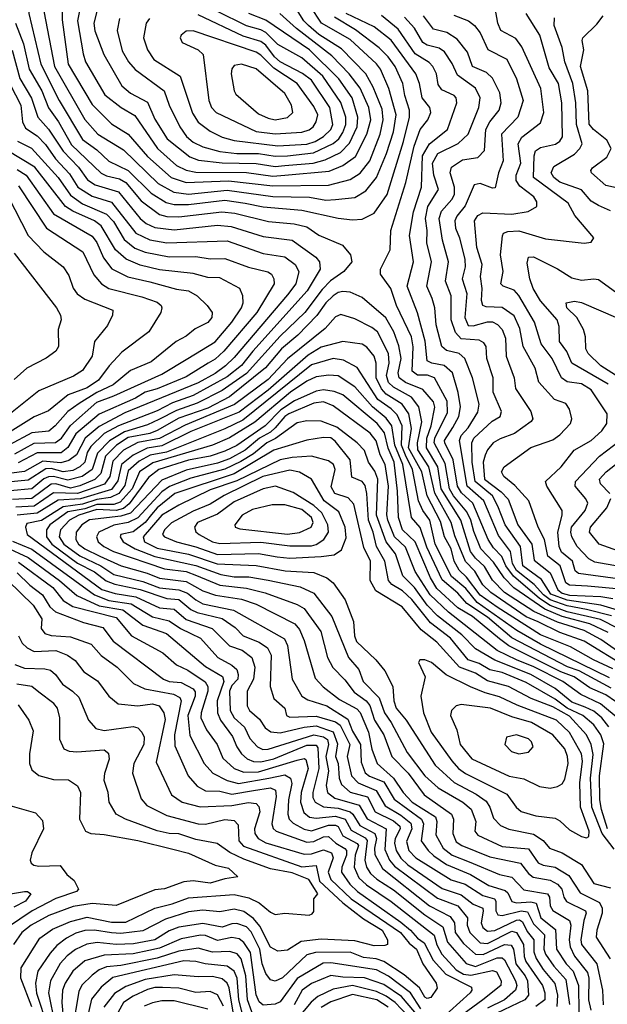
# Model space of a CAD drawing. Extents: x 1308313 to 1441400, y 959662 to 1036319.
# Tile 117 of 256: x 1369035 to 1371472, y 986597 to 990680. Entities that reach past the tile are written whole.
import ezdxf

# ---------------------------------------------------------------- set-up
doc = ezdxf.new("R2010")
doc.units = 0

msp = doc.modelspace()

# ---------------------------------------------------------------- linework, layer by layer
at = {"layer": '0CON10XD'}
for points in [[(1369025, 991252.4), (1369085, 991231.6), (1369245, 991188.4), (1369279.4, 991165), (1369296.2, 991125), (1369301, 991051), (1369325.8, 990885.8), (1369322.1, 990835), (1369292, 990768), (1369275.2, 990675), (1369297.7, 990537.7), (1369307.5, 990505), (1369388, 990368), (1369455.1, 990315.1), (1369512.4, 990282.4), (1369606, 990146), (1369685.8, 990075), (1369725.5, 990055.5), (1369765, 990047.4), (1369975, 990045.8), (1370085, 990031.1)], [(1368905, 991190.1), (1369115, 991093.8), (1369134.8, 991065), (1369142, 991025), (1369137.9, 990852.1), (1369135.6, 990715), (1369179.3, 990485), (1369305, 990266.3), (1369359.5, 990205), (1369465, 990139.6), (1369609.8, 989999.8), (1369674.1, 989964.1), (1369735, 989956.8), (1369895, 989972.7), (1370085, 989946.8), (1370236.4, 989943.6), (1370305, 989931.9)], [(1369025, 991194.9), (1369165, 991147.7), (1369198.6, 991125), (1369206.1, 991105), (1369215.2, 991024.8), (1369212.2, 990912.2), (1369221.1, 990835), (1369211.2, 990765), (1369210.8, 990679.2), (1369236.6, 990495), (1369335, 990327.5), (1369415, 990248.1), (1369485, 990205.7), (1369565, 990112.7), (1369662.7, 990025), (1369725, 990004.9), (1369901.2, 990011.2), (1370085, 989990.7)], [(1368964.7, 991105), (1369055, 991045.7), (1369071.6, 991021.6), (1369073, 990705), (1369122.9, 990495), (1369198.5, 990345), (1369295, 990183.5), (1369355, 990139.8), (1369405, 990093.6), (1369485, 990054.8), (1369580.5, 989960.5), (1369641.8, 989921.8), (1369675, 989913.6), (1369735, 989913.3), (1369885, 989930.7), (1369970.4, 989919.6), (1370045, 989903.1), (1370205, 989889.9), (1370355, 989856.1), (1370415, 989849.5)], [(1369357.7, 990725), (1369343, 990665), (1369345.9, 990634.1), (1369384, 990535), (1369459.2, 990405), (1369495, 990374.8), (1369565, 990337.1), (1369595, 990267.5), (1369646.2, 990185), (1369740.6, 990110.6), (1369777.1, 990097.1), (1369875, 990085.7), (1370015, 990083.3), (1370095, 990070.9)], [(1370105, 990157.3), (1370225, 990164), (1370260.8, 990175), (1370295.2, 990195), (1370325, 990223.8), (1370333.2, 990245), (1370320.6, 990315), (1370245, 990429.3), (1370207.1, 990457.1), (1370114.8, 990505), (1370092.1, 990525), (1370055, 990573.7), (1370035, 990588.8), (1369961, 990611), (1369775, 990700.1)], [(1370095, 990113.6), (1370145, 990114.9), (1370252.9, 990127.1), (1370335, 990166), (1370357.9, 990185), (1370375, 990211.7), (1370386.7, 990245), (1370388, 990275), (1370366.8, 990336.8), (1370291.6, 990445), (1370205, 990521), (1370105, 990577.3), (1370055, 990626.4), (1370035, 990637.5), (1369975, 990653.8), (1369852.5, 990715)], [(1370095, 990070.9), (1370135, 990074.7), (1370251.4, 990085), (1370302, 990098), (1370365, 990128.4), (1370402.2, 990167.8), (1370433.8, 990235), (1370437.7, 990275), (1370413.1, 990355), (1370358.2, 990435), (1370236.4, 990555), (1370055, 990678.4), (1369985, 990706)], [(1370085, 989990.7), (1370315, 989993.6), (1370405, 990017.4), (1370446.9, 990043.1), (1370487.2, 990095), (1370530.1, 990205), (1370542.7, 990265), (1370538.2, 990308.2), (1370500.4, 990400.4), (1370470.3, 990455), (1370368.8, 990558.8), (1370275, 990618.8), (1370232.4, 990655), (1370212.9, 990675), (1370183.4, 990723.4)], [(1370085, 990031.1), (1370135, 990034.9), (1370317.9, 990052.1), (1370375.3, 990074.7), (1370426.9, 990113.1), (1370474.9, 990205), (1370490.7, 990265), (1370482.4, 990315), (1370446.4, 990396.4), (1370401.8, 990455), (1370329.5, 990529.5), (1370182.9, 990642.9), (1370113.1, 990705)], [(1370305, 989931.9), (1370345, 989934.8), (1370425, 989943), (1370470.6, 989969.4), (1370515, 990025.3), (1370555.7, 990125), (1370585.4, 990215), (1370595.4, 990285), (1370565.5, 990395), (1370531.2, 990475), (1370515, 990496.5), (1370405, 990596.9), (1370286.4, 990665), (1370240.5, 990735)], [(1371475, 988138.8), (1371399.3, 988175), (1371284.9, 988204.9), (1371211.9, 988235), (1371083.9, 988323.9), (1371043.2, 988365), (1371000.3, 988430.3), (1370947.6, 988485), (1370917.7, 988557.7), (1370905.7, 988605), (1370889.3, 988639.3), (1370833.6, 988705), (1370816.9, 988735), (1370799.5, 988839.5), (1370753.6, 988925), (1370756.5, 988945), (1370808.6, 989051.4), (1370807.3, 989097.3), (1370755.3, 989195), (1370725.3, 989205.3), (1370685, 989205.8), (1370662.1, 989222.1), (1370667.1, 989322.9), (1370659.8, 989365), (1370597.1, 989495), (1370573.3, 989565), (1370530.8, 989625), (1370531.5, 989645), (1370571.6, 989725), (1370574.3, 989805), (1370636.8, 990005), (1370670.6, 990155), (1370696.2, 990223.8), (1370727.6, 990265), (1370740.4, 990295), (1370735.2, 990315), (1370704, 990355), (1370692.9, 990415), (1370677.5, 990455), (1370575.3, 990595.3), (1370505, 990649.5), (1370388.8, 990705)], [(1371516.4, 988155), (1371442.9, 988192.9), (1371305, 988224.8), (1371235, 988250.3), (1371189.8, 988279.8), (1371082.3, 988372.3), (1371051.3, 988415), (1371034, 988454), (1371000.1, 988490.1), (1370978.1, 988525), (1370914.4, 988675), (1370867.3, 988717.3), (1370850, 988745), (1370832.3, 988855), (1370797.4, 988925), (1370797.1, 988935), (1370831.1, 988988.9), (1370856.4, 989035), (1370862.3, 989075), (1370853.3, 989133.3), (1370829.7, 989215), (1370795.2, 989245.2), (1370744.2, 989255), (1370724.8, 989265), (1370716.5, 989346.5), (1370684.3, 989464.3), (1370642.2, 989575), (1370668.5, 989675), (1370652, 989785), (1370667.6, 989882.4), (1370700.7, 989985), (1370705.6, 990115), (1370734.7, 990165.3), (1370809.1, 990225), (1370847.6, 990335), (1370845.3, 990355), (1370837.1, 990365), (1370785, 990388.2), (1370769.7, 990410.3), (1370763, 990455), (1370748.7, 990485), (1370732.3, 990502.3), (1370675, 990538.8), (1370605, 990640.7), (1370535, 990696.4)], [(1370835, 990698.9), (1370895.6, 990675.6), (1370921.5, 990655), (1370944.7, 990625), (1370975.9, 990555.9), (1371055, 990515.4), (1371095.6, 990435), (1371122.7, 990345), (1371100, 990275), (1371033.1, 990205), (1371039.4, 990095), (1371020.2, 990045), (1371007, 989983), (1370995, 989981.8), (1370945, 990000), (1370919.4, 989995), (1370881.5, 989908.5), (1370848, 989865), (1370839.8, 989845), (1370842, 989815), (1370858.5, 989775), (1370881.2, 989685), (1370882.1, 989655), (1370869.5, 989605), (1370888.4, 989545), (1370880.5, 989445), (1370895, 989412), (1370915, 989410.5), (1370975, 989427.2), (1370995, 989426.4), (1371015.8, 989415.8), (1371035.5, 989395.5), (1371049.2, 989359.2), (1371052.1, 989285), (1371085.2, 989195.2), (1371090.4, 989150.4), (1371154.6, 989055), (1371162.7, 989025), (1371156.2, 989013.8), (1371086.5, 988963.5), (1371027.8, 988942.2), (1370998.9, 988925), (1370975, 988896.8), (1370965, 988874.6), (1370956.9, 988845), (1370962.6, 988775), (1371032.1, 988722.1), (1371061, 988691), (1371100, 988585), (1371159.1, 988505), (1371168.9, 988438.9), (1371235, 988386), (1371265.9, 988315), (1371285, 988302.1), (1371315, 988294), (1371445, 988287.8), (1371495, 988279.6)], [(1371525, 988318), (1371389.2, 988330.8), (1371315, 988334.6), (1371300, 988345), (1371276.2, 988415), (1371225.3, 988455.3), (1371211.6, 988525), (1371184.8, 988575), (1371146.2, 988685), (1371088.5, 988748.5), (1371042.9, 988785), (1371033.3, 988805), (1371044.5, 988825), (1371155, 988905.3), (1371245, 988938.1), (1371275, 988957.8), (1371319.6, 989005), (1371323.8, 989025), (1371315.4, 989065), (1371298.9, 989088.9), (1371252.1, 989105), (1371187.2, 989177.2), (1371172.3, 989235), (1371123.1, 989325), (1371109.5, 989399.5), (1371085, 989451.7), (1371035, 989486.7), (1370969.3, 989489.3), (1370955.2, 989495.2), (1370949.2, 989515), (1370952.8, 989565), (1370945.2, 989615), (1370953, 989665), (1370930.6, 989735), (1370921.1, 989845), (1370935, 989868.1), (1370955, 989879.5), (1371075, 989873.1), (1371144, 989885), (1371178.9, 989905), (1371179.6, 989925), (1371166.8, 989945), (1371108.9, 989988.9), (1371093, 990013), (1371094.1, 990035), (1371112.6, 990085), (1371102.1, 990165), (1371117.4, 990192.6), (1371195, 990252.1), (1371208.3, 990295), (1371196, 990395), (1371116.8, 990566.8), (1371091.9, 990601.9), (1371030.3, 990635), (1371017.3, 990665), (1371007, 990727)], [(1371525, 988360.3), (1371352.7, 988382.7), (1371338.7, 988395), (1371327.2, 988435), (1371281.9, 988471.9), (1371271.3, 988495), (1371267, 988555), (1371284.7, 988624.7), (1371284.1, 988645), (1371220.4, 988745), (1371215.5, 988765), (1371280.8, 988825), (1371334.6, 988895), (1371404.6, 988935.4), (1371448.2, 988975), (1371469.4, 989005), (1371471.6, 989045), (1371404, 989145), (1371365, 989169.2), (1371305, 989178.7), (1371281.3, 989195), (1371243.5, 989275), (1371197, 989335), (1371170.2, 989425), (1371105, 989536.7), (1371085, 989557.9), (1371039.4, 989575), (1371029.6, 989585), (1371040.3, 989635), (1371028.9, 989705), (1371037.2, 989782.8), (1371040.6, 989795), (1371058.7, 989801.3), (1371105, 989804), (1371215, 989770.5), (1371375, 989753.5), (1371405, 989757.5), (1371415.8, 989775), (1371337.2, 989867.2), (1371308.6, 989918.6), (1371165.7, 990025.7), (1371167.7, 990115), (1371174, 990136), (1371195, 990150.2), (1371256.9, 990163.1), (1371274.2, 990175.8), (1371285.5, 990194.5), (1371282.5, 990335), (1371268.5, 990415), (1371230.2, 990480.2), (1371191.1, 990615), (1371134.5, 990705)], [(1369018.1, 990665), (1369050.1, 990580.1), (1369074.1, 990475), (1369126.8, 990385), (1369154.1, 990314.1), (1369196.3, 990256.3), (1369250.4, 990160.4), (1369373.1, 990043.1), (1369395, 990031.8), (1369449.3, 990019.3), (1369475, 990004.5), (1369538.9, 989928.9), (1369615, 989872.3), (1369645, 989863.8), (1369695, 989862.8), (1369873.3, 989883.3), (1369927.6, 989877.6), (1370067.2, 989842.8), (1370172.9, 989832.9), (1370225, 989821.1), (1370275, 989786.2), (1370373.1, 989745), (1370406.7, 989705), (1370412.5, 989675), (1370379.6, 989635), (1370323.3, 989596.7), (1370288.6, 989561.4), (1370218, 989465), (1370115, 989367.8), (1369975, 989213.3), (1369875, 989142.1), (1369770.6, 989089.4), (1369685, 989059.7), (1369611.3, 989021.3), (1369565, 988999.4), (1369469.7, 988970.3), (1369407.1, 988932.9), (1369357.2, 988882.8), (1369335.4, 988814.6), (1369293.5, 988785), (1369235, 988769.9), (1369175, 988785.2), (1369155, 988784.6), (1369135, 988775.3), (1369085, 988734.7), (1368995, 988726.3)], [(1369448.4, 990685), (1369439.5, 990635), (1369460.2, 990550.2), (1369486.7, 990505), (1369513.5, 990473.5), (1369634.5, 990384.5), (1369654.8, 990325), (1369699.6, 990235), (1369726.6, 990195), (1369755, 990171.6), (1369795, 990151.9), (1369865, 990132.6), (1369935.1, 990124.9), (1370025.6, 990124.4), (1370095, 990113.6)], [(1369573.8, 990685), (1369558.8, 990665), (1369548.8, 990605), (1369564.7, 990555), (1369591.2, 990515), (1369700, 990445), (1369751.7, 990291.7), (1369775.4, 990255.4), (1369825, 990217), (1369875, 990192.3), (1369925, 990178.7), (1370105, 990157.3)], [(1370415, 989849.5), (1370455, 989852.8), (1370505, 989877.3), (1370558.1, 989955), (1370626.7, 990175), (1370651.1, 990275), (1370651.5, 990305), (1370631.8, 990365), (1370624.1, 990415), (1370591.3, 990485), (1370563, 990525), (1370525, 990562.6), (1370428, 990638), (1370339.7, 990689.7)], [(1371488.4, 988208.4), (1371385, 988233.4), (1371305, 988249.6), (1371234.5, 988274.5), (1371206.9, 988295), (1371168.2, 988338.2), (1371095, 988396.2), (1371078.7, 988425), (1371070.3, 988475), (1371021, 988541), (1370959.1, 988685), (1370890, 988745), (1370858, 988935), (1370865.4, 988955), (1370895, 988987), (1370935, 989052.3), (1370940.2, 989085), (1370913.2, 989195), (1370881, 989275), (1370857.7, 989295), (1370805, 989308.5), (1370785.7, 989325), (1370762.4, 989415), (1370756.3, 989485), (1370745, 989523.3), (1370723.5, 989575), (1370742.4, 989675), (1370722.9, 989755), (1370724.9, 989805), (1370717.1, 989855), (1370727.7, 989905), (1370771.6, 989975), (1370752.4, 990035), (1370746.9, 990085), (1370769.2, 990125), (1370853, 990167), (1370895, 990204.7), (1370939.3, 990315), (1370943.9, 990355), (1370925, 990395.3), (1370849.7, 990449.7), (1370828.4, 990498.4), (1370796.4, 990546.4), (1370775, 990561.7), (1370725, 990573.5), (1370706.7, 990585), (1370672.6, 990645), (1370630.4, 990690.4)], [(1371555, 988218.3), (1371445, 988251.9), (1371305, 988272.2), (1371238, 988298), (1371198.5, 988358.5), (1371121.2, 988415), (1371111.1, 988495), (1371048.2, 988585), (1371017.4, 988662.6), (1370995.6, 988705), (1370924.3, 988765), (1370911.1, 988845), (1370910.1, 988925), (1370917.9, 988945), (1370994.1, 989015), (1371027.9, 989035), (1371033.4, 989055), (1370998.7, 989135), (1370998, 989195), (1370972.2, 989275), (1370969.5, 989325), (1370959.5, 989339.5), (1370940.5, 989350.5), (1370865, 989356.6), (1370842.3, 989382.3), (1370824, 989435), (1370824.5, 989535), (1370801, 989595), (1370813, 989675), (1370787.9, 989765), (1370773.9, 989855), (1370784, 989886), (1370826.5, 989933.5), (1370837.7, 989955), (1370838, 989985), (1370819.3, 990045), (1370825, 990068.2), (1370871.5, 990098.5), (1370935, 990108), (1370962.9, 990137.1), (1370967.9, 990225), (1370984.1, 990255.9), (1371023, 990305), (1371031.1, 990335), (1371026.2, 990376.2), (1370995, 990436.8), (1370970.2, 990460.2), (1370911.9, 990485), (1370892, 990545), (1370848.9, 990598.9), (1370806, 990626), (1370750.2, 990640.2), (1370709.2, 990695)], [(1371485, 989887.3), (1371435, 989908.6), (1371405, 989927.9), (1371364.2, 989974.2), (1371275, 990005.4), (1371250.4, 990025), (1371238.3, 990045), (1371249.2, 990070.8), (1371335, 990122.7), (1371358.2, 990145), (1371367.7, 990165), (1371344, 990245), (1371340.5, 990335), (1371328.6, 990415), (1371295.2, 990505), (1371284.1, 990565), (1371251.1, 990655), (1371252.8, 990687.2)], [(1371535, 989977.4), (1371465, 989991.8), (1371405.7, 990045), (1371403.1, 990055), (1371410.6, 990065), (1371470.2, 990109.8), (1371488.2, 990145), (1371470.1, 990180.1), (1371413.8, 990225), (1371397, 990247), (1371390.2, 990385), (1371360, 990485), (1371374, 990555), (1371367, 990593), (1371370.6, 990605), (1371428.6, 990661.4), (1371454.3, 990695.7)], [(1370095, 990205.9), (1370205, 990213.1), (1370235, 990222.6), (1370251.7, 990235), (1370265, 990255.6), (1370270.7, 990285), (1370255, 990320.2), (1370185.1, 990415.1), (1370089.2, 990479.2), (1370035, 990532.3), (1370015, 990544.6), (1369755, 990634), (1369725, 990632.7), (1369704.3, 990615), (1369700, 990605), (1369709.2, 990585), (1369775, 990554.5), (1369795.5, 990535), (1369819.5, 990345), (1369830.8, 990315), (1369849.2, 990295), (1370015, 990216), (1370095, 990205.9)], [(1369004, 990554), (1369035.9, 990435.9), (1369084.5, 990354.5), (1369110.4, 990275), (1369155, 990225.7), (1369214.6, 990134.6), (1369278.8, 990068.8), (1369315.9, 990015.9), (1369348, 989995), (1369445.3, 989965.3), (1369535, 989855.6), (1369559.4, 989835), (1369595, 989817.9), (1369675, 989808.6), (1369855, 989827.2), (1369912.2, 989822.2), (1370045, 989780.3), (1370165, 989766), (1370263.4, 989695), (1370278.1, 989675), (1370280.7, 989645), (1370226.9, 989555), (1370001.1, 989305), (1369955, 989245.4), (1369895, 989198.4), (1369755, 989121.9), (1369668.8, 989091.2), (1369605, 989057.8), (1369444.9, 988995.1), (1369385.9, 988964.1), (1369330, 988910), (1369314.9, 988885), (1369304.9, 988845), (1369285, 988825.9), (1369255, 988810.3), (1369215.1, 988804.9), (1369165, 988818.5), (1369143, 988817), (1369070.3, 988769.7), (1368985, 988762.7)], [(1370095, 990264.8), (1370145.6, 990274.4), (1370168.2, 990295), (1370162.4, 990325), (1370135, 990374), (1370015, 990476.1), (1369955, 990495.7), (1369925, 990489.6), (1369914.3, 990475.7), (1369912.1, 990455), (1369924.1, 990385), (1369931.5, 990371.5), (1370025, 990290), (1370065, 990270.9), (1370095, 990264.8)], [(1368995, 990410.9), (1369039.5, 990325), (1369046.5, 990256.5), (1369059.7, 990229.7), (1369107.7, 990197.7), (1369141.8, 990161.8), (1369183.1, 990103.1), (1369241.1, 990041.1), (1369276.5, 989985), (1369335, 989947.8), (1369415, 989922.7), (1369517.1, 989795), (1369575, 989767.1), (1369645, 989755.1), (1369895, 989762.8), (1370045, 989710), (1370135, 989697), (1370176.9, 989665), (1370192.4, 989635), (1370179.6, 989585), (1370145, 989538.4), (1369925, 989278.9), (1369888.7, 989245), (1369845, 989213), (1369775, 989174.3), (1369470.8, 989049.2), (1369365, 988993.3), (1369306.2, 988945), (1369270, 988875), (1369238.2, 988851.8), (1369205, 988842.6), (1369130.6, 988849.4), (1369055, 988806), (1368935, 988791)], [(1369025.5, 990175.5), (1369083.7, 990146.3), (1369195.1, 990025.1), (1369245, 989951.8), (1369295, 989915.6), (1369395, 989873.8), (1369423.3, 989843.3), (1369468.7, 989768.7), (1369511.9, 989731.9), (1369555, 989715.7), (1369655, 989696.7), (1369765, 989698.3), (1369825, 989688.6), (1369885, 989689), (1369983.1, 989653.1), (1370064.3, 989634.3), (1370079.1, 989625), (1370089.3, 989605), (1370089.5, 989585), (1370018.3, 989465), (1369881, 989305), (1369845, 989272.2), (1369816, 989256), (1369725, 989198.6), (1369605, 989149.6), (1369555, 989135.3), (1369515, 989110), (1369365, 989044.6), (1369267.6, 988962.4), (1369234.6, 988905.4), (1369206.5, 988883.5), (1369106.9, 988883.1), (1369028.1, 988841.9)], [(1369015, 988879.8), (1369095, 988923.2), (1369183.6, 988926.4), (1369208.5, 988945), (1369245, 988996.7), (1369355, 989094.4), (1369425, 989119.4), (1369625, 989210.5), (1369731.8, 989275), (1369846, 989344), (1369914.4, 989425), (1369954.8, 989485), (1369961.6, 989505), (1369960, 989535), (1369947.7, 989565), (1369865, 989608.9), (1369815, 989610.6), (1369755, 989627.6), (1369615, 989642.8), (1369535, 989661.2), (1369476.2, 989686.2), (1369432.9, 989725), (1369373.2, 989825), (1369345.4, 989845.4), (1369255, 989885.4), (1369225.2, 989905), (1369097.6, 990067.6), (1368985.3, 990135.3)], [(1369025, 990059.2), (1369061.6, 990035), (1369175.1, 989875.1), (1369335, 989782.6), (1369355, 989755.3), (1369382.5, 989692.5), (1369416.7, 989646.7), (1369482.9, 989612.9), (1369575, 989592.6), (1369685, 989562.3), (1369735, 989554.8), (1369770.4, 989535), (1369812.7, 989495), (1369833.5, 989465), (1369831.5, 989445), (1369815, 989423.8), (1369762.3, 989397.7), (1369725, 989367.2), (1369684.5, 989345.5), (1369579.6, 989260.4), (1369495, 989225.2), (1369422, 989165), (1369355, 989133.7), (1369281.1, 989088.9), (1369235, 989055.5), (1369182.2, 988995), (1369156, 988974), (1369085, 988966.2), (1368992.8, 988917.2)], [(1369030.6, 989990.6), (1369145.6, 989815.6), (1369297.5, 989717.5), (1369342.4, 989622.4), (1369373.9, 989583.9), (1369405.2, 989565.2), (1369541, 989531), (1369605, 989508.2), (1369621.8, 989495), (1369624.5, 989485), (1369620, 989465), (1369570, 989385), (1369458.9, 989301.1), (1369406.5, 989245), (1369362.4, 989185), (1369315, 989152.6), (1369235.6, 989124.4), (1369155, 989057.9), (1369095, 989032.8), (1368985, 988963.2)], [(1368987.2, 989947.2), (1369070.5, 989785), (1369135, 989717.8), (1369214.6, 989655), (1369239.2, 989619.2), (1369256.9, 989566.9), (1369272.8, 989542.8), (1369305, 989520.8), (1369421.4, 989475), (1369420, 989455), (1369398.5, 989411.5), (1369345.4, 989345), (1369335.3, 989285), (1369295, 989224.6), (1369258.8, 989201.2), (1369115, 989140.8), (1368955.8, 989014.2)], [(1369011.9, 989711.9), (1369187.1, 989485), (1369204.5, 989455), (1369206.5, 989435), (1369194.4, 989395), (1369195.5, 989325), (1369184.4, 989305), (1369144.2, 989275.8), (1369065, 989234.7), (1369011.8, 989188.2)], [(1371475, 989169), (1371325.1, 989255.1), (1371303.8, 989303.8), (1371273.9, 989345), (1371271.8, 989408.2), (1371263.1, 989435), (1371194.1, 989514.1), (1371164.4, 989565), (1371150.4, 989605), (1371139.5, 989670.5), (1371145, 989694.4), (1371165, 989695.9), (1371265, 989646.5), (1371325, 989608.7), (1371365, 989600), (1371415, 989605.3), (1371435, 989601.8), (1371505, 989551.5)], [(1371555, 988032.3), (1371445, 988109.5), (1371375, 988147), (1371265, 988181.1), (1371166.4, 988226.4), (1371045.8, 988305), (1370995.4, 988355.4), (1370962.8, 988412.8), (1370925, 988447.1), (1370904.7, 988475), (1370864.2, 988605), (1370782.3, 988735), (1370768.4, 988825), (1370721.3, 988905), (1370722.8, 988945), (1370741.2, 988995), (1370756.7, 989073.3), (1370750.2, 989095), (1370706.1, 989146.1), (1370635, 989176), (1370608.6, 989195), (1370603.9, 989215), (1370616.3, 989275), (1370607, 989327), (1370586.1, 989385), (1370553.5, 989443.5), (1370455, 989527.6), (1370405, 989549.5), (1370375, 989552.1), (1370355, 989548.2), (1370335.1, 989534.9), (1370305, 989505.2), (1370267.5, 989452.5), (1370188.4, 989371.6), (1370120, 989315), (1370054.1, 989235.9), (1369905, 989115.6), (1369815, 989069.3), (1369695, 989027.3), (1369605, 988976.6), (1369575, 988964.5), (1369485, 988947.5), (1369437, 988915), (1369390.3, 988869.7), (1369371.7, 988798.3), (1369346.2, 988773.8), (1369285, 988747.4), (1369245, 988737.5), (1369185, 988754.6), (1369165, 988753.3), (1369085.1, 988694.9), (1369005, 988689.7)], [(1371505, 989205.8), (1371445, 989244.4), (1371392.1, 989295), (1371383, 989315), (1371380.7, 989365), (1371372.4, 989395), (1371345.5, 989445.5), (1371304.1, 989485), (1371300.5, 989505), (1371335, 989512.3), (1371365, 989506.8), (1371515, 989442.1)], [(1371551.8, 987995), (1371375, 988102.4), (1371275, 988138.3), (1371185, 988182.3), (1371135, 988204), (1370988, 988305), (1370955, 988336.5), (1370922.4, 988392.4), (1370883.6, 988433.6), (1370839, 988539), (1370824.4, 988595), (1370756.2, 988716.2), (1370731.9, 988825), (1370686.4, 988896.4), (1370684.7, 988925), (1370702.1, 989012.1), (1370689.7, 989075), (1370660.2, 989115), (1370585.6, 989155.6), (1370564.9, 989175), (1370555.8, 989205), (1370567.3, 989255), (1370563.6, 989295), (1370518.9, 989385), (1370495, 989403.6), (1370425, 989438.9), (1370366.7, 989456.7), (1370345, 989447.3), (1370301.1, 989398.9), (1370146.1, 989273.9), (1370065, 989187.8), (1369925.8, 989084.2), (1369720.9, 988999.1), (1369615, 988943.3), (1369525, 988926.1), (1369465.8, 988894.2), (1369421.4, 988848.6), (1369408.9, 988785), (1369386.1, 988753.9), (1369275, 988714.6), (1369175, 988718.5), (1369095, 988662.2), (1369018.4, 988658.4)], [(1371495, 987988.5), (1371413.8, 988025), (1371318.9, 988078.9), (1371195, 988128.9), (1371015, 988243.1), (1370945, 988294.2), (1370887.9, 988367.9), (1370856.9, 988396.9), (1370836.4, 988435), (1370823.6, 988485), (1370796.7, 988535), (1370779.5, 988599.5), (1370724.9, 988704.9), (1370702.8, 988805), (1370647.2, 988905), (1370660, 988985), (1370648.1, 989045), (1370620.3, 989085), (1370555, 989126.4), (1370535, 989148.5), (1370513.2, 989195), (1370512.9, 989255), (1370504.8, 989285), (1370475, 989322.2), (1370455, 989334.7), (1370375, 989346), (1370285, 989321.4), (1370231.3, 989288.7), (1370065, 989143.7), (1369945, 989053), (1369745, 988971.8), (1369625, 988912.7), (1369563, 988903), (1369505, 988874.5), (1369456.9, 988835), (1369441.8, 988768.2), (1369415, 988731.9), (1369287.3, 988692.7), (1369195, 988688.1), (1369106.8, 988633.2), (1369025, 988625.1)], [(1371480.8, 987950.8), (1371195, 988090.5), (1371096.6, 988146.6), (1370932.6, 988262.6), (1370885, 988320.8), (1370825, 988371), (1370758.2, 988505), (1370736.2, 988605), (1370706.9, 988645), (1370689.2, 988685), (1370663.7, 988815), (1370634.6, 988874.6), (1370618.3, 988915), (1370620.7, 988995), (1370600.6, 989040.6), (1370576, 989066), (1370520.4, 989105), (1370435, 989237.9), (1370378.1, 989268.1), (1370335, 989274.8), (1370245, 989248.9), (1369960.6, 989019.4), (1369885, 988982.6), (1369643.5, 988886.5), (1369576.3, 988873.7), (1369530.6, 988849.4), (1369485, 988808.4), (1369471.5, 988748.5), (1369445.6, 988715), (1369412.2, 988697.8), (1369355, 988690.6), (1369295, 988670.3), (1369215, 988660.1), (1369125, 988602.7), (1369065, 988590.8), (1369058.8, 988575), (1369065.7, 988545), (1369375, 988316.7), (1369430.5, 988300.5), (1369516.4, 988286.4), (1369615, 988241.1), (1369675, 988234.9), (1369725, 988192.6), (1369833.1, 988155), (1369905, 988083.7), (1369957.7, 988065), (1369997.5, 988035), (1370009.8, 987995), (1370004.4, 987945.6), (1369977.7, 987895), (1369978.5, 987835), (1369987.5, 987815), (1370029.8, 987779.8), (1370052.8, 987742.8), (1370076.5, 987726.5), (1370115, 987722.5), (1370215, 987746.4), (1370265, 987751.6), (1370335, 987727.1), (1370352.3, 987677.7), (1370344.7, 987625), (1370355.6, 987595), (1370359.6, 987535), (1370368.8, 987508.8), (1370405, 987477.1), (1370476.9, 987456.9), (1370509.3, 987395), (1370585, 987357.4), (1370610.7, 987335), (1370613, 987325), (1370592.1, 987285), (1370588.9, 987265), (1370596.1, 987235), (1370615, 987202.4), (1370645, 987175.4), (1370787.3, 987077.3), (1370865, 987050.6), (1370915, 987011.9), (1370954.8, 986995), (1370956.5, 986983.5), (1370948.4, 986935), (1370955.7, 986915), (1370975, 986899.7), (1371005, 986902.6), (1371095, 986946.2), (1371107.3, 986947.3), (1371119.6, 986939.6), (1371139.5, 986899.5), (1371166.8, 986865), (1371167.4, 986815), (1371176.8, 986786.8), (1371205, 986741.7), (1371253.6, 986683.6), (1371265.1, 986635), (1371262.1, 986587.9)], [(1371487.7, 987907.7), (1371355, 987979.9), (1371305.9, 987995.9), (1371075, 988116.8), (1370975, 988202), (1370888.8, 988258.8), (1370851.2, 988301.2), (1370786.7, 988356.7), (1370722.6, 988492.6), (1370695, 988574.1), (1370660.2, 988615), (1370623.7, 988835), (1370591, 988915), (1370578.4, 988995), (1370555, 989027.3), (1370497.8, 989075), (1370425, 989157.5), (1370355, 989203.1), (1370316.2, 989206.2), (1370265, 989199.1), (1370225, 989180.6), (1370157.5, 989135), (1370010.2, 989010.2), (1369905, 988946), (1369835, 988915.3), (1369587.1, 988842.9), (1369532.1, 988805), (1369501.5, 988735), (1369451.3, 988678.7), (1369425, 988669.9), (1369355, 988669.4), (1369305, 988651.3), (1369235, 988639), (1369159.7, 988585), (1369145.6, 988565), (1369145.7, 988535), (1369167.9, 988505), (1369275, 988426.8), (1369345, 988390.3), (1369393.6, 988353.6), (1369428.9, 988338.9), (1369535, 988316.7), (1369645, 988280.3), (1369695, 988274.9), (1369744.6, 988234.6), (1369771.3, 988221.3), (1369875, 988196.5), (1369929.1, 988159.1), (1369961.2, 988125), (1370028.6, 988098.6), (1370061.9, 988075), (1370077.2, 988045), (1370073, 987915), (1370088.8, 987865), (1370134.5, 987825), (1370141.8, 987795), (1370155, 987788.3), (1370265, 987792.4), (1370345, 987768), (1370363.6, 987755), (1370403.7, 987675), (1370393.3, 987625), (1370411.5, 987545), (1370438.9, 987515), (1370513.6, 987483.6), (1370550.3, 987420.3), (1370615, 987381.2), (1370657.5, 987347.5), (1370660.8, 987325), (1370638.4, 987271.6), (1370648.4, 987235), (1370678.1, 987205), (1370823.5, 987113.5), (1370882.6, 987095), (1370955, 987047.9), (1371003.3, 987035), (1371009.9, 987025), (1371009.3, 986985), (1371018.1, 986968.1), (1371035, 986964.9), (1371115, 986984.4), (1371141.1, 986981.1), (1371165, 986930.5), (1371211.3, 986885), (1371208.9, 986825), (1371215.4, 986805), (1371250.1, 986755), (1371299.6, 986699.6), (1371314.1, 986595.9)], [(1371505, 987853.1), (1371465, 987880.7), (1371399, 987909), (1371334.4, 987955), (1371279.5, 987975), (1371063.3, 988083.3), (1371025, 988112.3), (1370913, 988205), (1370851.6, 988241.6), (1370765, 988320.9), (1370738.6, 988365), (1370674.6, 988515), (1370622.1, 988565), (1370605.6, 988615), (1370601.9, 988725), (1370587.9, 988845), (1370562.5, 988902.5), (1370547.2, 988967.2), (1370517.1, 989005), (1370375, 989124.8), (1370338.5, 989138.5), (1370295, 989145.2), (1370265, 989139.3), (1370175, 989099.6), (1370118.3, 989061.7), (1370052.6, 988995), (1369935.5, 988914.5), (1369885, 988890.2), (1369825, 988869.7), (1369735, 988853.8), (1369612.2, 988815), (1369569.2, 988780.8), (1369488.3, 988671.7), (1369465, 988652.5), (1369435, 988644.2), (1369355, 988648.1), (1369280.7, 988625), (1369241.6, 988605), (1369203.8, 988565), (1369199.1, 988535), (1369218.5, 988505), (1369285, 988456.4), (1369371.7, 988415), (1369425, 988378.6), (1369545, 988349.7), (1369615, 988323.5), (1369695, 988316.1), (1369731.2, 988301.2), (1369765, 988273.5), (1369795, 988258.1), (1369921.6, 988231.6), (1370132.4, 988112.4), (1370145.2, 988085), (1370165.3, 987945), (1370205.2, 987875.2), (1370229.3, 987859.3), (1370308.7, 987835), (1370395, 987779.5), (1370415, 987729), (1370447.5, 987675), (1370450.5, 987600.5), (1370467.4, 987557.4), (1370485, 987542.7), (1370545, 987519.3), (1370587.4, 987447.4), (1370701.5, 987365), (1370708.7, 987345), (1370699.6, 987275), (1370728.3, 987235), (1370752.9, 987212.9), (1370805, 987177.4), (1370904.7, 987134.7), (1370980.3, 987090.3), (1371048.6, 987068.6), (1371058.9, 987058.9), (1371075, 987023.2), (1371095, 987018.2), (1371155, 987022.6), (1371176.2, 987016.2), (1371196.2, 986956.2), (1371256.7, 986906.7), (1371261.4, 986825), (1371300.3, 986765), (1371329.6, 986735), (1371351.8, 986675), (1371353.9, 986565)], [(1371524.9, 987774.9), (1371442.7, 987842.7), (1371361.2, 987881.2), (1371287.7, 987935), (1371166.5, 987996.5), (1371094.9, 988024.9), (1371015, 988064.1), (1370813.5, 988223.5), (1370736.4, 988295), (1370675, 988391.7), (1370635, 988491.9), (1370589, 988535), (1370561.5, 988605), (1370556.9, 988626.9), (1370563.8, 988745), (1370550.5, 988835), (1370529.9, 988875), (1370513.3, 988933.3), (1370487.9, 988965), (1370335, 989078.9), (1370295, 989095.7), (1370255, 989089), (1370151.6, 989045), (1370135, 989034.1), (1370095, 988987.2), (1370075, 988969.6), (1370029, 988945), (1369970.1, 988895), (1369905, 988859.3), (1369855, 988841.4), (1369725, 988812.3), (1369625, 988770.2), (1369495, 988633.9), (1369455, 988620.5), (1369325, 988605.8), (1369292.4, 988585), (1369269.7, 988555), (1369267.8, 988525), (1369278.9, 988505), (1369305.7, 988485), (1369367, 988455), (1369455.3, 988415.3), (1369564.1, 988385), (1369615, 988363.4), (1369725, 988350.5), (1369795, 988311.3), (1369846.5, 988293.5), (1369955, 988276.4), (1370015.8, 988255.8), (1370176.2, 988175), (1370195, 988150.8), (1370215.2, 988105), (1370260, 987950), (1370293.5, 987913.5), (1370361.1, 987861.1), (1370432.4, 987822.4), (1370447.1, 987807.1), (1370481.7, 987725), (1370495.6, 987655), (1370517.8, 987595), (1370585.4, 987535.4), (1370625.7, 987475.7), (1370662.7, 987435), (1370759.1, 987375), (1370764, 987355), (1370760.3, 987300.3), (1370790.7, 987245), (1370828.6, 987215), (1370898.4, 987188.4), (1371025, 987135.2), (1371075, 987124.4), (1371125, 987072.3), (1371223.6, 987055), (1371231.8, 987041.8), (1371235.2, 987005), (1371245.6, 986985.6), (1371314.8, 986945), (1371320.8, 986925), (1371313.3, 986865), (1371317.2, 986835), (1371335, 986797), (1371389.4, 986729.4), (1371394.9, 986705), (1371394.1, 986615), (1371402.6, 986572.6)], [(1371478.1, 987748.1), (1371449.2, 987785), (1371415, 987811.9), (1371379.6, 987829.6), (1371325, 987849.6), (1371255, 987905.9), (1371154.4, 987965), (1371004.5, 988024.5), (1370925, 988070.3), (1370868.5, 988128.5), (1370767.5, 988207.5), (1370725, 988251.5), (1370672, 988325), (1370623.5, 988373.5), (1370593, 988465), (1370554.5, 988514.5), (1370514.6, 988625), (1370519.4, 988775), (1370507.9, 988807.9), (1370481.6, 988845), (1370465, 988893.1), (1370434.7, 988925), (1370350.5, 988990.5), (1370285, 989015.2), (1370225, 989016.2), (1370185, 989008), (1370096.3, 988943.7), (1370059.1, 988925), (1370005, 988879.5), (1369952, 988848), (1369885, 988816.5), (1369745, 988778.4), (1369655.8, 988744.2), (1369625, 988721.7), (1369525, 988614.7), (1369485, 988595.5), (1369425, 988584.3), (1369362.6, 988555), (1369353.6, 988535), (1369360.2, 988515), (1369383.7, 988495), (1369424, 988474), (1369635, 988402.2), (1369725, 988391.2), (1369767.5, 988375), (1369865, 988334.4), (1369975, 988321.9), (1370052.8, 988302.8), (1370185.4, 988255.4), (1370215, 988238.1), (1370283, 988143), (1370311, 988035), (1370332.9, 987992.9), (1370382.9, 987942.9), (1370421.5, 987891.5), (1370471, 987855), (1370486.3, 987836.3), (1370506.2, 987775), (1370544.5, 987715), (1370577.8, 987625), (1370645.6, 987555), (1370712.3, 987465), (1370825.2, 987385), (1370833.6, 987365), (1370831.5, 987305), (1370845, 987271.4), (1370868.5, 987255), (1370985, 987208.9), (1371112, 987182), (1371145, 987138.9), (1371164.2, 987124.2), (1371235, 987111.2), (1371265.7, 987095), (1371282.7, 987075), (1371291.3, 987041.3), (1371302.7, 987022.7), (1371381.6, 986985), (1371384.5, 986975), (1371374.1, 986945), (1371362.4, 986865), (1371364.9, 986845), (1371427.9, 986765), (1371451.6, 986655), (1371454.8, 986595)], [(1371472.9, 987325), (1371446.8, 987405), (1371440.6, 987445), (1371439.3, 987545), (1371456.5, 987676.5), (1371444.9, 987715), (1371415, 987756.5), (1371370.7, 987795), (1371305, 987825.5), (1371255, 987862.7), (1371135, 987930.9), (1371035, 987973), (1370985, 987984.6), (1370939.9, 988009.9), (1370894, 988025), (1370821.7, 988115), (1370738.3, 988178.3), (1370661.7, 988275), (1370622, 988312), (1370578, 988338), (1370564.2, 988355), (1370548.9, 988435), (1370514.1, 988495), (1370500.6, 988555), (1370481.5, 988605), (1370475.1, 988715), (1370467.8, 988747.8), (1370455, 988765.3), (1370412.2, 988782.2), (1370404.8, 988855), (1370342.5, 988932.5), (1370325, 988945.2), (1370295, 988946.9), (1370225, 988936.9), (1370088.2, 988895), (1369925, 988797.1), (1369678.3, 988715), (1369605, 988655.1), (1369581.6, 988628.4), (1369555.4, 988595), (1369505, 988556.5), (1369455, 988544.4), (1369451.1, 988535), (1369463.4, 988515), (1369513.3, 988485), (1369595, 988454), (1369765, 988417), (1369869.1, 988379.1), (1369925, 988370), (1369985, 988369.6), (1370065.5, 988355.5), (1370197.4, 988327.4), (1370255, 988301.2), (1370329.8, 988205), (1370398.6, 988035), (1370441.9, 987985), (1370458.7, 987935), (1370525, 987868.4), (1370548.2, 987805), (1370575.5, 987765), (1370641.5, 987641.5), (1370714.4, 987545), (1370769.6, 987495), (1370872.6, 987435), (1370906.4, 987406.4), (1370925.8, 987355), (1370922, 987315), (1370935, 987298), (1371035, 987251.5), (1371145, 987241.2), (1371185, 987183.5), (1371205, 987174.2), (1371255, 987165.5), (1371311.7, 987131.7), (1371359.5, 987059.5), (1371439, 987019), (1371449.8, 986995), (1371450.6, 986975), (1371427.9, 986905), (1371425.2, 986875), (1371483.4, 986785)], [(1371625, 988394.1), (1371420.2, 988430.2), (1371395, 988444.2), (1371346.1, 988495), (1371325, 988535.5), (1371319.7, 988555), (1371323.5, 988575), (1371379.8, 988645), (1371390.8, 988675), (1371382.8, 988692.8), (1371337.6, 988745), (1371340.2, 988765), (1371439.5, 988870.5), (1371555, 988958.4)], [(1371500.2, 987240.2), (1371450.4, 987305), (1371407.3, 987415), (1371402.4, 987535), (1371412.5, 987632.5), (1371404.9, 987675), (1371385.2, 987715), (1371315, 987791.6), (1371245, 987830.4), (1371155.5, 987865.5), (1371061.9, 987915), (1370975, 987938.8), (1370925, 987970.5), (1370859.2, 987995), (1370765, 988098.1), (1370700.2, 988150.2), (1370621.6, 988245), (1370511.1, 988311.1), (1370487.7, 988355), (1370489.8, 988435), (1370461.8, 988491.8), (1370420.8, 988670.8), (1370397.1, 988697.1), (1370342.2, 988715), (1370326.7, 988743.3), (1370342.5, 988815), (1370335.8, 988835), (1370315, 988850.2), (1370245, 988869.3), (1370164.6, 988864.6), (1370114.9, 988855.1), (1369935, 988767.5), (1369825, 988729.7), (1369695, 988667), (1369625, 988624.6), (1369546.5, 988535), (1369552, 988515), (1369605, 988488.8), (1369735, 988463.2), (1369853.7, 988423.7), (1370015, 988415.9), (1370135.1, 988395.1)], [(1371482.7, 988715), (1371443.1, 988755), (1371438.8, 988775), (1371467.5, 988805), (1371544.9, 988865.1)], [(1370155, 988446.5), (1370285, 988454.2), (1370339.1, 988460.9), (1370368.8, 988481.2), (1370388.4, 988531.6), (1370385.2, 988575), (1370359, 988639), (1370297.8, 988685), (1370245, 988774.1), (1370195, 988803), (1370155, 988811.6), (1370043.2, 988785), (1369883.1, 988706.9), (1369825, 988670.8), (1369755, 988642), (1369665, 988593), (1369634.8, 988565), (1369627.2, 988545), (1369634.9, 988534.9), (1369685, 988514.1), (1369765, 988494.5), (1369855, 988462), (1370025, 988465.6), (1370102.6, 988452.6), (1370155, 988446.5)], [(1370245, 988498.3), (1370265, 988503.7), (1370295.6, 988524.4), (1370315.6, 988555), (1370312.3, 988585), (1370287.3, 988635), (1370255, 988665.7), (1370169.6, 988719.6), (1370095.5, 988745.5), (1370045, 988734.1), (1369925, 988680.3), (1369855, 988629.1), (1369771.8, 988595), (1369759.3, 988575), (1369765.9, 988555.9), (1369779.5, 988545), (1369835, 988515.2), (1369865, 988507.7), (1370035, 988513.3), (1370155, 988498.3), (1370245, 988498.3)], [(1370145, 988546.4), (1370195, 988553.5), (1370244, 988576), (1370251.2, 988595), (1370245.5, 988615), (1370205, 988648.2), (1370135, 988668.5), (1370081.9, 988668.1), (1370001, 988649), (1369957.7, 988625), (1369927.5, 988585), (1369928.6, 988575), (1369948.4, 988568.4), (1370145, 988546.4)], [(1371515, 988477), (1371437.1, 988505), (1371397.7, 988555), (1371402.4, 988575), (1371469.2, 988655), (1371486.5, 988695)], [(1368974.1, 988494.1), (1369069.7, 988449.7), (1369199.7, 988355), (1369272.4, 988292.4), (1369365, 988249.2), (1369462.7, 988232.7), (1369545, 988168.5), (1369644.3, 988134.3), (1369805, 987997.9), (1369876.2, 987956.2), (1369881.5, 987935), (1369854.4, 987855), (1369855.3, 987805.3), (1369867.2, 987775), (1369917.2, 987707.2), (1369935.5, 987665), (1369955.4, 987635.4), (1369978.2, 987615), (1370004.5, 987604.5), (1370035, 987602.1), (1370088.6, 987615), (1370225, 987671.6), (1370265, 987672.2), (1370270.9, 987660.9), (1370275.5, 987575), (1370249.9, 987475), (1370250.7, 987455), (1370260.4, 987435), (1370295, 987415.7), (1370355, 987409.7), (1370404.8, 987394.8), (1370416.9, 987385), (1370445, 987338.2), (1370508, 987305), (1370514.3, 987285), (1370506.2, 987245), (1370507.6, 987217.6), (1370539.6, 987159.6), (1370734.4, 987005), (1370820.5, 986960.5), (1370837.6, 986935), (1370841.1, 986895), (1370875, 986849.3), (1370925, 986805.5), (1370957, 986803), (1371045, 986845.7), (1371072.7, 986842.7), (1371082.9, 986825), (1371092.2, 986765), (1371131.5, 986715), (1371140.4, 986695), (1371144.8, 986635), (1371129.5, 986615), (1370985, 986546.2)], [(1369005, 988517.3), (1369085, 988484.7), (1369345.3, 988295.3), (1369405, 988271.1), (1369497.2, 988257.2), (1369585, 988203.2), (1369655, 988187.4), (1369701.5, 988155), (1369745.2, 988135), (1369785, 988114.8), (1369856.7, 988035), (1369915, 988003.8), (1369934.7, 987984.7), (1369941.1, 987965), (1369939.2, 987945), (1369915, 987918.5), (1369905.4, 987895), (1369907.4, 987815), (1369924.5, 987785), (1369966.7, 987746.7), (1369988.8, 987698.8), (1370020.6, 987665), (1370043.8, 987653.8), (1370065, 987654.3), (1370255, 987714), (1370295, 987706.6), (1370311.9, 987695), (1370315.3, 987675), (1370304.9, 987625.1), (1370315.7, 987565), (1370306.4, 987505), (1370311.7, 987475), (1370342, 987452), (1370442.9, 987422.9), (1370475.5, 987365.5), (1370555.1, 987325.1), (1370549.4, 987239.4), (1370568.8, 987195), (1370589.2, 987169.2), (1370767.1, 987037.1), (1370851.5, 987005), (1370891.8, 986955), (1370890, 986925), (1370901.2, 986895), (1370945, 986851.5), (1370975, 986849.4), (1371075, 986899.8), (1371094.7, 986894.7), (1371124.1, 986845), (1371127.1, 986795), (1371134.2, 986775), (1371203.2, 986675), (1371212.5, 986645), (1371212.1, 986615), (1371175, 986587.4)], [(1369030.3, 988430.3), (1369172.1, 988325), (1369215, 988271.7), (1369255, 988246.3), (1369435, 988201.3), (1369498, 988125), (1369627.9, 988055), (1369685, 988005.2), (1369732.6, 987982.6), (1369803.8, 987933.8), (1369815.2, 987915), (1369815.7, 987895), (1369787, 987805), (1369786, 987785), (1369810, 987735), (1369853.9, 987675), (1369877.8, 987617.8), (1369924.5, 987574.5), (1369965, 987559.9), (1370025, 987560.6), (1370185, 987609.9), (1370215, 987615.7), (1370222, 987612), (1370230.6, 987575), (1370202.1, 987475), (1370199, 987435), (1370212.7, 987392.7), (1370237.1, 987372.9), (1370265, 987368.5), (1370345, 987377.5), (1370385.2, 987365.2), (1370409.3, 987319.3), (1370467, 987287), (1370476.1, 987276.1), (1370466.3, 987195), (1370473.4, 987165), (1370490, 987140), (1370515.6, 987115.6), (1370585, 987071.7), (1370715, 986968.2), (1370788.9, 986918.9), (1370808.9, 986855), (1370886.8, 986766.8), (1370925, 986754.3), (1371015, 986789.5), (1371035, 986789.8), (1371045, 986780.8), (1371090.5, 986695), (1371095.8, 986675), (1371091.1, 986655), (1371045, 986616), (1370975, 986580.5)], [(1369025, 988386.4), (1369077.4, 988335), (1369129.4, 988295), (1369160.5, 988245), (1369183.7, 988225), (1369300.1, 988180.1), (1369379.2, 988159.2), (1369422.8, 988102.8), (1369630.7, 987945), (1369655, 987935.5), (1369705, 987932), (1369754.5, 987904.5), (1369762.7, 987892.7), (1369763, 987875), (1369731.8, 987795), (1369741.1, 987711.1), (1369799.6, 987595), (1369835.7, 987555.7), (1369895, 987525.4), (1369942.9, 987512.9), (1370067.6, 987535), (1370135, 987548), (1370157.6, 987535), (1370162.9, 987512.9), (1370149.1, 987445), (1370146.5, 987385), (1370152.1, 987365), (1370168.3, 987348.3), (1370215, 987323.8), (1370245, 987316.9), (1370315, 987340), (1370345, 987339.6), (1370355, 987334), (1370375.5, 987295), (1370434.4, 987264.4), (1370439.6, 987255), (1370425.6, 987215), (1370421.5, 987165), (1370441.4, 987121.4), (1370472.6, 987092.6), (1370575, 987024), (1370753.7, 986883.7), (1370764.1, 986844.1), (1370785, 986805.2), (1370845, 986739.6), (1370875, 986722.4), (1370905, 986717.6), (1370995, 986737.4), (1371011.9, 986731.9), (1371030.8, 986695), (1371030.5, 986675), (1370955, 986616.2), (1370872.9, 986555)], [(1370135.1, 988395.1), (1370255, 988387.9), (1370308.8, 988365), (1370334.5, 988344.5), (1370385, 988274.4), (1370419.8, 988185), (1370423.8, 988125), (1370431.5, 988101.5), (1370511.1, 988025), (1370549.2, 987979.2), (1370582.1, 987915), (1370585.8, 987855), (1370596.5, 987825), (1370638.1, 987775), (1370758.4, 987588.4), (1370836.5, 987516.5), (1370928.1, 987468.1), (1370968.8, 987438.8), (1370983.8, 987415), (1370999.4, 987369.4), (1371028.7, 987338.7), (1371062.7, 987322.7), (1371165, 987303.2), (1371205.9, 987275.9), (1371231.2, 987245), (1371284.9, 987224.9), (1371365, 987176.7), (1371415, 987098.4), (1371485, 987080)], [(1368986.1, 988355), (1369091.5, 988251.5), (1369126.9, 988195), (1369124.7, 988155), (1369139.5, 988135), (1369165.9, 988125.9), (1369245, 988120.9), (1369331, 988091), (1369372.9, 988042.9), (1369438.7, 987995), (1369506.6, 987926.6), (1369554.4, 987905), (1369673.4, 987883.4), (1369699.5, 987869.5), (1369705.1, 987855), (1369677.1, 987715), (1369678.7, 987668.7), (1369734.2, 987544.2), (1369771.4, 987501.4), (1369805, 987482.6), (1369865, 987480.7), (1369915, 987468), (1370005, 987483.4), (1370074.8, 987494.8), (1370096.2, 987485), (1370098.4, 987458.4), (1370080.4, 987345), (1370086.1, 987326.1), (1370098, 987315), (1370225, 987269), (1370255, 987272.3), (1370295, 987291), (1370315, 987292.8), (1370345.9, 987265), (1370383, 987243), (1370390, 987235), (1370390.6, 987215), (1370370.9, 987165), (1370369.3, 987145), (1370403.4, 987095), (1370436.2, 987065), (1370615, 986938.2), (1370655.5, 986905), (1370685, 986870.9), (1370712.5, 986852.5), (1370749.7, 986779.7), (1370802.2, 986722.2), (1370908.1, 986668.1), (1370909.6, 986655), (1370903.4, 986645), (1370775, 986528.4)], [(1369030.7, 988125), (1369044.8, 988094.8), (1369065.4, 988075), (1369095, 988060.6), (1369185, 988063.5), (1369233.9, 988045), (1369265, 988022.5), (1369300.4, 987975), (1369358.3, 987938.3), (1369405, 987874.6), (1369443.4, 987843.4), (1369524.8, 987834.8), (1369585, 987842.4), (1369614, 987834), (1369633.2, 987805), (1369637.7, 987777.7), (1369601.2, 987601.2), (1369664.6, 987465), (1369708.9, 987435), (1369784, 987416), (1369915, 987421.9), (1369984.1, 987434.1), (1370015, 987429.2), (1370027, 987417), (1370030.9, 987395), (1370008.2, 987325), (1370009.8, 987305), (1370024.3, 987285), (1370055, 987266.2), (1370215, 987219.3), (1370245, 987220.6), (1370295, 987237.3), (1370328.5, 987225), (1370335.4, 987205), (1370314.4, 987145), (1370325.8, 987115), (1370409, 987035), (1370614.5, 986894.5), (1370650.1, 986850.1), (1370680.9, 986825), (1370706.9, 986765), (1370761.4, 986685), (1370766.2, 986663.8), (1370739.5, 986625), (1370725, 986620.5), (1370715, 986626.9), (1370692.3, 986665), (1370629.5, 986719.5), (1370545, 986774.4), (1370513.1, 986785), (1370460.8, 986790.8), (1370405, 986813.6), (1370261.4, 986811.4), (1370225, 986801.7), (1370125, 986706.7), (1370095, 986693.6), (1370075, 986698.9), (1370055, 986724.6), (1370040.6, 986765), (1370030.5, 986825), (1369995, 986897.7), (1369975, 986918.1), (1369935, 986931.5), (1369915, 986931.3), (1369875, 986916.9), (1369795, 986932.3), (1369695, 986917.4), (1369655, 986901.3), (1369595, 986864.2), (1369507.4, 986847.4), (1369435, 986844.7), (1369356.8, 986853.2), (1369313.6, 986846.4), (1369265.8, 986824.2), (1369231.3, 986798.7), (1369203.5, 986766.5), (1369162.3, 986695), (1369154.6, 986645), (1369181.2, 986515)], [(1369015, 988006.1), (1369055, 987990.2), (1369138.7, 987988.7), (1369162.3, 987982.3), (1369184.1, 987965), (1369212.8, 987925), (1369253.8, 987895), (1369279.9, 987869.9), (1369320.8, 987775), (1369350.4, 987740.4), (1369385, 987733), (1369505, 987749.4), (1369525, 987742.9), (1369542.1, 987725), (1369550.9, 987705), (1369550.4, 987675), (1369508, 987595), (1369502.4, 987555), (1369539.1, 987449.1), (1369561.8, 987421.8), (1369645, 987379.3), (1369775, 987344.8), (1369805, 987344.5), (1369885, 987363.3), (1369925, 987359.4), (1369941.5, 987341.5), (1369944.2, 987275), (1369963.3, 987253.3), (1370205, 987166.6), (1370265, 987173.1), (1370278.2, 987108.2), (1370375, 987018.2), (1370461.1, 986951.1), (1370537.5, 986905), (1370559.6, 986865), (1370560, 986845), (1370549.5, 986840.5), (1370505, 986840), (1370425, 986860.3), (1370285, 986867.1), (1370202.8, 986857.2), (1370145, 986820.9), (1370105, 986816.9), (1370075, 986834), (1370031, 986921), (1370005, 986952.5), (1369965, 986981.2), (1369925, 986991.1), (1369865, 986980), (1369795, 986987.5), (1369735, 986980.9), (1369640.1, 986949.9), (1369545, 986901.4), (1369455, 986890), (1369416.1, 986893.9), (1369345, 986904.6), (1369305, 986902.9), (1369267.7, 986892.3), (1369229.2, 986870.8), (1369188.9, 986841.1), (1369160.7, 986809.3), (1369109.8, 986735), (1369100.9, 986685), (1369105, 986642.9), (1369150.7, 986505)], [(1371385, 987287.8), (1371395, 987292.5), (1371396, 987315), (1371360.5, 987415), (1371358.2, 987515), (1371368.4, 987605), (1371365.1, 987635), (1371314.2, 987724.2), (1371261.4, 987775), (1371097.9, 987837.9), (1371025, 987872.6), (1370965, 987888.3), (1370903.9, 987913.9), (1370802.7, 987962.7), (1370742.5, 988015), (1370715, 988025.5), (1370694.3, 988025.7), (1370688, 988015), (1370716.4, 987955), (1370697.7, 987875), (1370710, 987805), (1370741.3, 987725), (1370827.1, 987607.1), (1370853.9, 987575), (1370883.8, 987553.8), (1371055, 987469), (1371094.2, 987414.2), (1371115, 987396.9), (1371175, 987379.2), (1371255, 987368.2), (1371275, 987357.6), (1371315, 987320.8), (1371365, 987292.5), (1371385, 987287.8)], [(1369086, 986586), (1369039.6, 986705), (1369041.5, 986748.5), (1369118.3, 986871.7), (1369171.7, 986908.3), (1369245, 986940.9), (1369315, 986958.3), (1369415, 986937.8), (1369475, 986937), (1369594.9, 986995.1), (1369666.7, 987013.3), (1369735, 987038.8), (1369925, 987051.8), (1369985, 987039.2), (1370027.8, 987017.8), (1370075, 986979.1), (1370095, 986970), (1370135, 986975.4), (1370235, 986967.3), (1370248.3, 986971.7), (1370255, 986981.2), (1370254.3, 987035), (1370271.1, 987055), (1370257.3, 987077.3), (1370233.9, 987115), (1370165, 987142.1), (1370075, 987158.2), (1369965, 987199.5), (1369906.2, 987226.2), (1369854.3, 987264.3), (1369765, 987280.5), (1369695, 987303.3), (1369655, 987305.2), (1369605, 987316.8), (1369474.2, 987364.2), (1369435.5, 987385), (1369406.6, 987435), (1369401.2, 987475), (1369384.7, 987525), (1369387.5, 987555), (1369407.5, 987615), (1369405, 987635.8), (1369385, 987650.3), (1369272.2, 987642.2), (1369241.2, 987645), (1369220, 987655), (1369201.5, 987695), (1369201.4, 987785), (1369191.8, 987825), (1369176.2, 987845), (1369115, 987891.2), (1369084.8, 987914.8), (1369023.1, 987925)], [(1369028.6, 987838.6), (1369073.2, 987775), (1369090.6, 987730.6), (1369075.3, 987635), (1369076.1, 987595), (1369085, 987569.2), (1369115, 987545.4), (1369175, 987529.6), (1369237.5, 987527.5), (1369275, 987503.3), (1369287.1, 987475), (1369282.7, 987365), (1369307.5, 987315), (1369330, 987305), (1369385, 987301.8), (1369525, 987276.8), (1369669.8, 987240.2), (1369735, 987224.4), (1369845, 987174), (1369900.9, 987160.9), (1369940, 987125), (1369885, 987117.1), (1369825, 987099.2), (1369755, 987108.9), (1369715, 987104.8), (1369635, 987076.2), (1369595, 987071.2), (1369435, 987007), (1369335, 987014.6), (1369257.2, 987002.8), (1369155.4, 986965), (1369082.6, 986925), (1369043.2, 986895), (1369009.4, 986845)], [(1371235, 987493.9), (1371265, 987499.6), (1371285, 987511.1), (1371295, 987530), (1371309, 987595), (1371306.7, 987625), (1371295.8, 987655.8), (1371245, 987714.8), (1371157.5, 987765), (1371075, 987789.6), (1370986.9, 987825), (1370865, 987840.5), (1370845, 987834), (1370825.4, 987815), (1370821.5, 987795), (1370848.2, 987735), (1370861.2, 987675), (1370910.4, 987615), (1371065, 987543.5), (1371125, 987532.5), (1371189.9, 987499.9), (1371235, 987493.9)], [(1371105, 987636), (1371145, 987642.7), (1371163.6, 987665), (1371157.5, 987685), (1371145, 987697.6), (1371095.4, 987714.6), (1371054.2, 987705), (1371047.1, 987675), (1371074.5, 987645), (1371105, 987636)], [(1368984.3, 987424.3), (1369101.2, 987391.2), (1369129.5, 987359.5), (1369133.8, 987325), (1369085.5, 987225), (1369078.6, 987195), (1369082.6, 987182.6), (1369093.9, 987173.9), (1369115, 987170.4), (1369203.2, 987173.2), (1369230, 987135), (1369260.9, 987110.9), (1369279.1, 987075), (1369270, 987065), (1369185, 987035.1), (1369086.5, 986985), (1368984.3, 986915.7)], [(1368935.4, 987045.4), (1369055.4, 987065.4), (1369067.5, 987065), (1369081.2, 987055), (1369058.9, 987025), (1369010.1, 986999.9)], [(1370698.7, 986578.7), (1370654.9, 986645), (1370564.3, 986714.3), (1370515, 986739.5), (1370325, 986769.5), (1370292.9, 986767.1), (1370185, 986704.5), (1370115, 986607), (1370095, 986597.8), (1370045, 986593.3), (1370027.5, 986607.5), (1370015.8, 986635.8), (1369992.5, 986812.5), (1369965, 986854), (1369945, 986868.5), (1369914.2, 986874.2), (1369855, 986861.4), (1369805, 986882.1), (1369785, 986883.6), (1369705, 986868.9), (1369615, 986830.5), (1369570.5, 986820.5), (1369505, 986806.7), (1369385, 986800.9), (1369305, 986777.4), (1369255.4, 986734.6), (1369223.1, 986685), (1369212.2, 986655), (1369209.1, 986605), (1369217.2, 986527.2)], [(1370015, 986516.4), (1369979.2, 986615), (1369972.1, 986715), (1369953.6, 986785), (1369937, 986807), (1369906.1, 986816.1), (1369835, 986813.9), (1369775, 986829.3), (1369695, 986817.3), (1369605, 986788.7), (1369455, 986758.6), (1369395, 986752.3), (1369365, 986740.3), (1369335, 986718.4), (1369293.2, 986676.8), (1369279.7, 986650.3), (1369253.6, 986495)], [(1369765.5, 986775), (1369715, 986777), (1369421.2, 986708.8), (1369372.3, 986667.7), (1369332.2, 986617.8), (1369316.7, 986545)], [(1369976.6, 986486.6), (1369944, 986615), (1369936.9, 986705), (1369924.5, 986734.5), (1369895, 986755.5), (1369804.7, 986764.7), (1369765.5, 986775)], [(1369928.5, 986515), (1369903.7, 986665), (1369895, 986685.2), (1369875, 986702), (1369835, 986712.1), (1369775, 986710.5), (1369675, 986719.3), (1369555, 986699.6), (1369475, 986671.4), (1369428.1, 986641.9), (1369384.4, 986585.6)], [(1370673.1, 986565), (1370618.8, 986628.8), (1370545, 986678.7), (1370465, 986707.2), (1370375, 986709.2), (1370325, 986716.9), (1370245, 986683.8), (1370206.7, 986655), (1370173.4, 986595)], [(1369880, 986590), (1369855, 986636.7), (1369825, 986650.4), (1369765, 986645.5), (1369695, 986663.8), (1369627.3, 986667.3), (1369595, 986667.2), (1369565, 986658.7), (1369505, 986630.9), (1369466.1, 986603.9), (1369421.5, 986525)], [(1370645, 986549.1), (1370591.3, 986605), (1370555, 986631.1), (1370515, 986650.1), (1370415, 986674.6), (1370335, 986659.7), (1370270.8, 986629.2), (1370243.7, 986606.3), (1370185, 986536.3)], [(1370562.5, 986585), (1370515.5, 986615.5), (1370415, 986637.3), (1370325, 986607.4), (1370285, 986583.9)], [(1369815, 986577.5), (1369675, 986611.4), (1369625, 986611.1), (1369585, 986603.1), (1369551, 986589)]]:
    msp.add_lwpolyline(points, dxfattribs=at)

doc.saveas('drawing.dxf')
